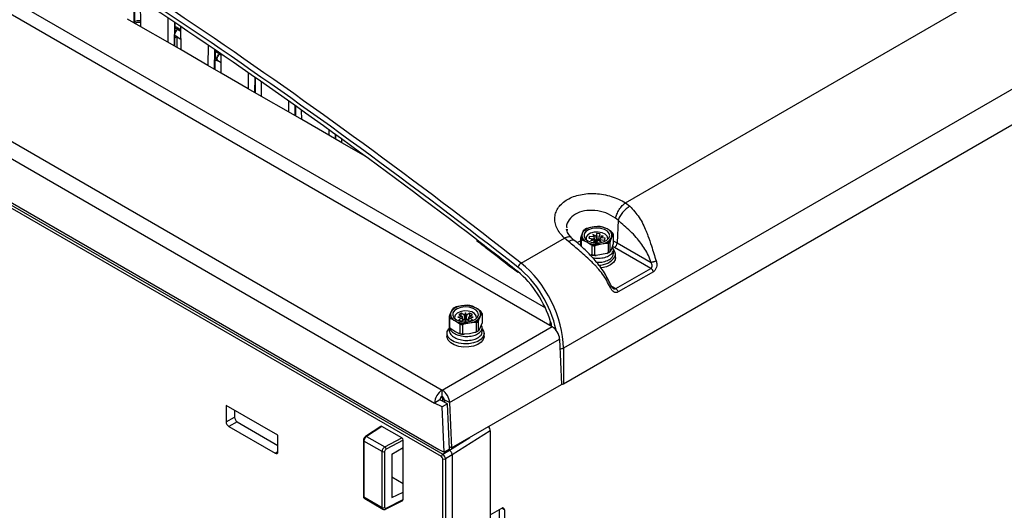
# Paper-space layout 'Sheet1' of a CAD drawing. Header units: millimetres. Extents: x 0 to 420, y 0 to 297.
# Tile 105 of 135: x 307 to 359, y 197 to 223. Entities that reach past the tile are written whole.
import ezdxf

# ---------------------------------------------------------------- set-up
doc = ezdxf.new("R2010")
doc.units = ezdxf.units.MM
doc.layers.add('SLD-0', color=179, linetype='Continuous')

psp = doc.layouts.new('Sheet1')

# ---------------------------------------------------------------- linework, layer by layer
at = {"layer": 'SLD-0', "color": 179, "linetype": 'Continuous', "lineweight": 25}
for p, q in [((400.919, 243.234), (335.743, 205.609)), ((335.743, 203.735), (401.08, 241.453)), ((329.312, 199.9), (266.385, 236.227)), ((266.455, 236.349), (329.382, 200.022)), ((339.01, 213.27), (364.366, 227.907)), ((304.959, 224.176), (335.15, 206.747)), ((313.146, 222.797), (313.167, 224.166)), ((313.466, 222.556), (313.455, 223.976)), ((313.466, 222.556), (312.766, 222.96)), ((314.897, 223.017), (314.887, 221.735)), ((315.268, 221.573), (315.286, 222.756)), ((314.887, 221.735), (313.466, 222.556)), ((315.286, 222.539), (315.282, 222.538)), ((315.337, 222.529), (315.286, 222.539)), ((315.513, 222.427), (315.337, 222.529)), ((315.403, 222.416), (315.463, 222.437)), ((315.458, 222.418), (315.403, 222.4)), ((315.503, 222.41), (315.458, 222.418)), ((315.463, 222.437), (315.513, 222.427)), ((315.579, 222.366), (315.503, 222.41)), ((315.513, 222.427), (315.547, 222.388)), ((315.547, 222.388), (315.549, 222.383)), ((315.587, 221.332), (315.578, 222.56)), ((315.587, 221.332), (314.887, 221.735)), ((315.376, 222.031), (315.274, 221.972)), ((315.276, 222.093), (315.279, 222.087)), ((315.276, 222.089), (315.376, 222.031)), ((315.376, 221.453), (315.376, 222.031)), ((315.376, 222.021), (315.583, 221.902)), ((317.009, 220.511), (315.587, 221.332)), ((317.017, 221.585), (317.009, 220.511)), ((317.389, 220.348), (317.404, 221.32)), ((317.447, 221.22), (317.402, 221.186)), ((317.506, 221.241), (317.447, 221.22)), ((317.624, 221.118), (317.447, 221.22)), ((317.52, 221.241), (317.506, 221.241)), ((317.564, 221.07), (317.624, 221.118)), ((317.624, 221.118), (317.672, 221.137)), ((317.678, 221.12), (317.624, 221.102)), ((317.696, 221.12), (317.678, 221.12)), ((317.708, 220.107), (317.701, 221.117)), ((299.44, 220.668), (329.352, 203.4)), ((317.396, 220.816), (317.514, 220.748)), ((317.468, 220.848), (317.48, 220.924)), ((317.48, 220.787), (317.468, 220.848)), ((317.48, 220.924), (317.514, 221.002)), ((317.514, 220.748), (317.48, 220.787)), ((317.493, 220.925), (317.482, 220.857)), ((317.482, 220.857), (317.493, 220.8)), ((317.524, 220.996), (317.493, 220.925)), ((317.493, 220.8), (317.524, 220.765)), ((317.514, 221.002), (317.564, 221.07)), ((317.564, 220.738), (317.514, 220.748)), ((317.57, 221.058), (317.524, 220.996)), ((317.524, 220.765), (317.704, 220.661)), ((317.57, 220.739), (317.564, 220.738)), ((317.624, 221.102), (317.57, 221.058)), ((317.708, 220.107), (317.009, 220.511)), ((319.13, 219.286), (317.708, 220.107)), ((319.136, 220.126), (319.13, 219.286)), ((299.044, 219.982), (328.956, 202.714)), ((319.51, 219.123), (319.521, 219.858)), ((319.83, 218.882), (319.824, 219.647)), ((319.83, 218.882), (319.13, 219.286)), ((321.251, 218.062), (319.83, 218.882)), ((321.256, 218.64), (321.251, 218.062)), ((321.951, 217.658), (321.251, 218.062)), ((321.632, 217.899), (321.639, 218.369)), ((321.951, 217.658), (321.947, 218.149)), ((299.326, 217.499), (329.174, 200.269)), ((323.373, 216.837), (321.951, 217.658)), ((323.375, 217.127), (323.373, 216.837)), ((324.072, 216.433), (323.373, 216.837)), ((323.753, 216.674), (323.756, 216.852)), ((324.072, 216.433), (324.071, 216.624)), ((325.331, 215.706), (324.072, 216.433)), ((339.01, 213.27), (339.247, 213.088)), ((338.631, 212.348), (338.495, 212.466)), ((338.631, 212.348), (338.579, 211.161)), ((335.935, 211.886), (335.946, 211.823)), ((336.79, 211.8), (336.729, 211.645)), ((337.073, 211.849), (336.928, 211.751)), ((337.264, 211.988), (336.985, 211.925)), ((337.266, 211.915), (337.073, 211.849)), ((337.544, 212.029), (337.264, 211.988)), ((337.485, 211.941), (337.266, 211.915)), ((337.707, 211.925), (337.485, 211.941)), ((337.908, 211.868), (337.707, 211.925)), ((338.047, 211.892), (337.828, 211.994)), ((338.066, 211.776), (337.908, 211.868)), ((338.265, 211.767), (338.047, 211.892)), ((338.163, 211.66), (338.066, 211.776)), ((333.515, 210.098), (335.799, 211.416)), ((336.018, 211.224), (335.799, 211.416)), ((336.35, 211.273), (336.196, 211.41)), ((336.651, 211.393), (336.651, 211.003)), ((336.729, 211.645), (336.667, 211.468)), ((336.699, 210.959), (336.699, 211.307)), ((336.757, 211.308), (336.975, 211.206)), ((336.846, 211.631), (336.836, 211.502)), ((336.836, 211.502), (336.899, 211.378)), ((336.928, 211.751), (336.846, 211.631)), ((336.899, 211.378), (337.029, 211.272)), ((336.948, 211.471), (336.942, 211.349)), ((336.942, 211.349), (336.95, 211.328)), ((337.029, 211.584), (336.948, 211.471)), ((337.176, 211.672), (337.029, 211.584)), ((337.029, 211.272), (337.21, 211.197)), ((337.119, 211.503), (337.082, 211.402)), ((337.082, 211.402), (337.325, 211.372)), ((337.362, 211.473), (337.119, 211.503)), ((337.127, 211.396), (337.119, 211.503)), ((337.325, 211.372), (337.175, 211.276)), ((337.175, 211.276), (337.387, 211.316)), ((337.368, 211.724), (337.176, 211.672)), ((337.459, 211.51), (337.293, 211.596)), ((337.293, 211.596), (337.362, 211.473)), ((337.325, 211.372), (337.344, 211.308)), ((337.387, 211.316), (337.335, 211.176)), ((337.399, 211.314), (337.362, 211.473)), ((337.579, 211.732), (337.368, 211.724)), ((337.411, 211.192), (337.387, 211.316)), ((337.511, 211.65), (337.459, 211.51)), ((337.459, 211.51), (337.465, 211.339)), ((337.538, 211.299), (337.485, 211.157)), ((337.687, 211.628), (337.511, 211.65)), ((337.538, 211.299), (337.511, 211.65)), ((337.512, 211.156), (337.563, 211.294)), ((337.607, 211.291), (337.538, 211.299)), ((337.563, 211.294), (337.729, 211.208)), ((337.781, 211.696), (337.579, 211.732)), ((337.606, 211.285), (337.605, 211.273)), ((337.611, 211.321), (337.635, 211.488)), ((337.635, 211.488), (337.687, 211.628)), ((337.847, 211.528), (337.635, 211.488)), ((337.639, 211.255), (337.66, 211.331)), ((337.66, 211.331), (337.903, 211.301)), ((337.729, 211.208), (337.66, 211.331)), ((337.698, 211.432), (337.667, 211.33)), ((337.698, 211.432), (337.847, 211.528)), ((337.941, 211.402), (337.698, 211.432)), ((337.947, 211.62), (337.781, 211.696)), ((337.857, 211.211), (338.028, 211.294)), ((337.903, 211.301), (337.941, 211.402)), ((338.053, 211.514), (337.947, 211.62)), ((338.028, 211.294), (338.144, 211.405)), ((338.087, 211.394), (338.053, 211.514)), ((338.073, 211.328), (338.087, 211.394)), ((338.144, 211.405), (338.19, 211.531)), ((338.19, 211.531), (338.163, 211.66)), ((338.232, 211.275), (338.293, 211.453)), ((338.293, 211.453), (338.355, 211.607)), ((338.371, 211.619), (338.371, 211.134)), ((336.975, 211.206), (337.194, 211.081)), ((337.21, 211.197), (337.425, 211.16)), ((337.251, 211.019), (337.251, 210.534)), ((337.335, 211.176), (337.491, 211.157)), ((337.404, 210.515), (337.404, 211.001)), ((337.425, 211.16), (337.648, 211.164)), ((337.478, 211.046), (337.758, 211.11)), ((337.648, 211.164), (337.857, 211.211)), ((337.758, 211.11), (338.037, 211.151)), ((338.111, 211.133), (338.111, 210.647)), ((338.216, 210.714), (338.216, 211.2)), ((338.293, 210.881), (338.232, 210.726)), ((338.355, 211.059), (338.293, 210.881)), ((338.381, 210.586), (338.381, 210.798)), ((340.355, 209.817), (338.438, 210.924)), ((338.579, 211.161), (340.37, 210.126)), ((337.758, 210.538), (337.478, 210.497)), ((338.037, 210.602), (337.758, 210.538)), ((338.469, 210.271), (338.379, 210.127)), ((338.491, 210.39), (338.469, 210.271)), ((338.491, 210.39), (338.491, 210.553)), ((337.77, 209.844), (337.716, 209.836)), ((338.016, 209.905), (337.77, 209.844)), ((338.224, 210.001), (338.016, 209.905)), ((338.379, 210.127), (338.224, 210.001)), ((338.503, 208.747), (340.355, 209.817)), ((333.318, 209.626), (333.343, 209.605)), ((340.486, 209.64), (338.634, 208.57)), ((329.891, 207.661), (329.815, 207.508)), ((330.148, 207.688), (330.003, 207.59)), ((330.381, 207.835), (330.096, 207.78)), ((330.34, 207.755), (330.148, 207.688)), ((330.559, 207.781), (330.34, 207.755)), ((330.665, 207.867), (330.381, 207.835)), ((330.782, 207.765), (330.559, 207.781)), ((330.983, 207.708), (330.782, 207.765)), ((331.153, 207.715), (330.945, 207.824)), ((331.141, 207.617), (330.983, 207.708)), ((331.361, 207.584), (331.153, 207.715)), ((329.719, 207.258), (329.719, 206.773)), ((329.815, 207.508), (329.739, 207.333)), ((329.759, 206.685), (329.759, 207.171)), ((329.814, 207.171), (330.022, 207.062)), ((329.922, 207.469), (329.913, 207.34)), ((329.913, 207.34), (329.977, 207.216)), ((330.003, 207.59), (329.922, 207.469)), ((329.977, 207.216), (330.107, 207.111)), ((330.041, 207.348), (330.012, 207.227)), ((330.012, 207.227), (330.026, 207.167)), ((330.144, 207.454), (330.041, 207.348)), ((330.107, 207.111), (330.289, 207.036)), ((330.307, 207.532), (330.144, 207.454)), ((330.403, 207.275), (330.188, 207.242)), ((330.188, 207.242), (330.403, 207.209)), ((330.354, 207.45), (330.227, 207.377)), ((330.227, 207.377), (330.403, 207.275)), ((330.403, 207.209), (330.227, 207.107)), ((330.227, 207.107), (330.354, 207.034)), ((330.508, 207.571), (330.307, 207.532)), ((330.53, 207.349), (330.354, 207.45)), ((330.354, 207.303), (330.354, 207.45)), ((330.354, 207.034), (330.53, 207.135)), ((330.403, 207.275), (330.443, 207.119)), ((330.44, 207.083), (330.403, 207.209)), ((330.719, 207.566), (330.508, 207.571)), ((330.588, 207.473), (330.53, 207.349)), ((330.548, 207.18), (330.53, 207.349)), ((330.53, 207.135), (330.588, 207.011)), ((330.645, 207.349), (330.588, 207.473)), ((330.588, 207.011), (330.588, 207.473)), ((330.588, 207.011), (330.645, 207.135)), ((330.645, 207.349), (330.627, 207.18)), ((330.821, 207.45), (330.645, 207.349)), ((330.645, 207.135), (330.821, 207.034)), ((330.913, 207.516), (330.719, 207.566)), ((330.732, 207.119), (330.773, 207.275)), ((330.773, 207.209), (330.735, 207.083)), ((330.773, 207.275), (330.948, 207.377)), ((330.988, 207.242), (330.773, 207.275)), ((330.773, 207.209), (330.988, 207.242)), ((330.948, 207.107), (330.773, 207.209)), ((330.948, 207.377), (330.821, 207.45)), ((330.821, 207.303), (330.821, 207.45)), ((330.821, 207.034), (330.948, 207.107)), ((331.063, 207.43), (330.913, 207.516)), ((330.936, 207.052), (331.106, 207.135)), ((331.148, 207.318), (331.063, 207.43)), ((331.106, 207.135), (331.221, 207.246)), ((331.239, 207.501), (331.141, 207.617)), ((331.158, 207.196), (331.148, 207.318)), ((331.149, 207.167), (331.158, 207.196)), ((331.221, 207.246), (331.267, 207.373)), ((331.267, 207.373), (331.239, 207.501)), ((331.284, 207.094), (331.36, 207.269)), ((331.36, 207.269), (331.436, 207.422)), ((331.456, 207.433), (331.456, 206.948)), ((329.352, 203.4), (335.15, 206.747)), ((329.622, 206.489), (329.703, 206.636)), ((329.703, 206.636), (329.717, 206.652)), ((329.718, 206.789), (329.718, 206.577)), ((330.022, 206.491), (329.814, 206.622)), ((330.022, 207.062), (330.23, 206.931)), ((330.285, 206.868), (330.285, 206.382)), ((330.289, 207.036), (330.503, 206.999)), ((330.436, 206.359), (330.436, 206.844)), ((330.503, 206.999), (330.727, 207.005)), ((330.511, 206.887), (330.795, 206.943)), ((330.727, 207.005), (330.936, 207.052)), ((330.795, 206.943), (331.079, 206.975)), ((331.153, 206.955), (331.153, 206.47)), ((331.264, 206.534), (331.264, 207.019)), ((331.36, 206.698), (331.284, 206.545)), ((331.436, 206.873), (331.36, 206.698)), ((331.458, 206.462), (331.458, 206.674)), ((331.467, 206.642), (331.54, 206.527)), ((335.045, 207.002), (335.046, 207)), ((335.046, 207), (335.05, 206.996)), ((335.05, 206.996), (335.059, 206.994)), ((335.059, 206.994), (335.07, 206.994)), ((329.608, 206.393), (329.608, 206.229)), ((329.613, 206.171), (329.608, 206.229)), ((329.613, 206.335), (329.622, 206.489)), ((329.676, 206.185), (329.613, 206.335)), ((329.676, 206.022), (329.613, 206.171)), ((329.807, 206.051), (329.676, 206.185)), ((329.747, 202.738), (335.545, 206.085)), ((330.23, 206.382), (330.022, 206.491)), ((330.795, 206.371), (330.511, 206.339)), ((331.079, 206.427), (330.795, 206.371)), ((331.407, 206.082), (331.232, 205.966)), ((331.522, 206.222), (331.407, 206.082)), ((331.567, 206.373), (331.522, 206.222)), ((331.567, 206.21), (331.522, 206.058)), ((331.54, 206.527), (331.567, 206.373)), ((331.568, 206.229), (331.567, 206.21)), ((331.568, 206.229), (331.568, 206.393)), ((335.545, 206.085), (335.651, 203.699)), ((329.807, 205.888), (329.676, 206.022)), ((329.995, 205.942), (329.807, 206.051)), ((329.995, 205.779), (329.807, 205.888)), ((330.228, 205.866), (329.995, 205.942)), ((330.228, 205.703), (329.995, 205.779)), ((330.487, 205.83), (330.228, 205.866)), ((330.487, 205.667), (330.228, 205.703)), ((330.754, 205.835), (330.487, 205.83)), ((330.754, 205.672), (330.487, 205.667)), ((331.008, 205.882), (330.754, 205.835)), ((331.008, 205.718), (330.754, 205.672)), ((331.232, 205.966), (331.008, 205.882)), ((331.232, 205.803), (331.008, 205.718)), ((331.407, 205.919), (331.232, 205.803)), ((331.522, 206.058), (331.407, 205.919)), ((335.743, 205.609), (335.743, 203.735)), ((329.853, 200.351), (335.651, 203.699)), ((329.352, 203.073), (329.352, 203.4)), ((320.697, 201.016), (317.963, 202.594)), ((317.963, 202.594), (317.963, 201.731)), ((329.239, 202.877), (328.956, 202.714)), ((329.351, 202.509), (328.956, 202.714)), ((329.634, 202.673), (329.239, 202.877)), ((329.634, 202.673), (329.351, 202.509)), ((329.457, 200.123), (329.351, 202.509)), ((329.386, 202.801), (329.386, 202.882)), ((329.747, 202.738), (329.465, 202.884)), ((329.465, 202.884), (329.47, 202.757)), ((329.74, 200.286), (329.634, 202.673)), ((329.747, 202.738), (329.853, 200.351)), ((317.963, 201.731), (318.41, 201.967)), ((318.41, 202.336), (318.41, 201.967)), ((318.551, 201.722), (318.105, 201.486)), ((318.105, 201.486), (320.556, 200.071)), ((318.551, 201.722), (320.697, 200.483)), ((326.122, 201.484), (325.315, 200.958)), ((326.174, 201.48), (325.369, 200.955)), ((327.223, 200.874), (326.174, 201.48)), ((320.697, 200.153), (320.697, 201.016)), ((325.369, 200.955), (326.329, 200.401)), ((326.329, 200.401), (327.223, 200.874)), ((331.891, 201.251), (329.88, 199.984)), ((331.891, 201.251), (331.891, 161.283)), ((325.203, 200.75), (325.203, 197.807)), ((326.185, 200.159), (325.232, 200.709)), ((325.232, 200.709), (325.232, 197.766)), ((327.294, 200.752), (326.396, 200.277)), ((326.699, 200.024), (327.294, 200.368)), ((327.294, 200.368), (327.294, 200.752)), ((327.294, 198.013), (327.294, 200.368)), ((329.853, 200.351), (329.734, 200.413)), ((326.185, 197.216), (326.185, 200.159)), ((326.323, 200.157), (326.323, 197.214)), ((326.699, 200.024), (326.699, 197.738)), ((327.232, 200.332), (327.294, 200.261)), ((329.174, 200.269), (329.457, 200.123)), ((329.382, 200.022), (329.739, 200.228)), ((329.74, 200.286), (329.457, 200.123)), ((329.88, 199.983), (329.523, 199.777)), ((329.739, 200.228), (329.689, 200.257)), ((329.88, 199.984), (329.88, 199.983)), ((329.88, 199.983), (329.88, 159.973)), ((329.382, 159.796), (329.382, 199.778)), ((329.523, 199.777), (329.523, 159.792)), ((326.699, 198.821), (327.294, 198.477)), ((325.232, 197.766), (326.185, 197.216)), ((326.699, 197.738), (327.294, 198.013)), ((327.294, 197.629), (327.294, 198.013)), ((325.273, 197.676), (326.227, 197.124)), ((326.375, 197.125), (327.272, 197.582)), ((326.396, 197.171), (327.294, 197.629)), ((331.891, 196.816), (332.497, 197.166)), ((332.355, 197.084), (332.355, 194.308)), ((332.638, 197.084), (332.638, 194.145))]:
    psp.add_line(p, q, dxfattribs=at)
at = {"layer": 'SLD-0', "color": 8, "linetype": 'Continuous', "lineweight": 25}
for p, q in [((305.447, 224.669), (334.793, 207.729)), ((313.117, 222.757), (313.139, 224.184)), ((315.238, 221.533), (315.257, 222.775)), ((315.403, 222.416), (315.282, 222.486)), ((315.58, 222.298), (315.403, 222.4)), ((317.36, 220.308), (317.375, 221.34)), ((317.701, 221.057), (317.624, 221.102)), ((319.481, 219.084), (319.493, 219.878)), ((321.602, 217.859), (321.61, 218.389)), ((323.724, 216.634), (323.727, 216.873)), ((336.462, 211.171), (336.651, 211.261)), ((337.398, 211.259), (337.399, 211.314)), ((337.484, 211.157), (337.465, 211.339)), ((338.371, 211.261), (338.579, 211.161)), ((337.414, 211.166), (337.411, 211.192)), ((338.438, 210.924), (338.335, 210.977)), ((338.281, 208.875), (338.503, 208.747)), ((330.543, 207.107), (330.548, 207.18)), ((330.632, 207.107), (330.627, 207.18)), ((329.458, 202.924), (329.386, 202.882)), ((329.739, 200.228), (330.812, 200.905)), ((320.556, 200.071), (320.697, 200.163)), ((332.638, 197.084), (332.497, 197.166))]:
    psp.add_line(p, q, dxfattribs=at)
for centre, radius, start, end in [((313.097, 222.803), 0.0499, 293.9896, 353.6321), ((315.218, 221.578), 0.0499, 293.9906, 353.631), ((317.339, 220.354), 0.0499, 293.9882, 353.6349), ((319.461, 219.129), 0.0499, 293.9906, 353.6324), ((321.582, 217.904), 0.0499, 293.9928, 353.6303), ((323.703, 216.68), 0.0499, 293.9928, 353.6303), ((333.348, 209.654), 0.0413, 160.4653, 223.7295), ((335.604, 205.909), 0.33, 263.6548, 294.8516), ((325.34, 200.913), 0.0516, 55.7869, 118.9451), ((325.251, 200.753), 0.0482, 184.2344, 247.0633), ((325.251, 197.811), 0.0482, 184.2594, 247.061), ((326.35, 197.165), 0.0471, 302.3597, 7.7852)]:
    psp.add_arc(centre, radius, start, end, dxfattribs=at)
at = {"layer": 'SLD-0', "color": 179, "linetype": 'Continuous', "lineweight": 25}
for centre, radius, start, end in [((313.046, 222.799), 0.1, 329.6836, 359.1346), ((315.586, 222.132), 0.338, 122.7653, 155.6999), ((315.573, 222.138), 0.312, 122.8854, 161.1142), ((315.73, 222.535), 0.165, 169.2336, 202.9753), ((315.168, 221.574), 0.1, 329.6836, 359.1345), ((317.289, 220.35), 0.1, 329.6836, 359.1347), ((319.41, 219.125), 0.1, 329.6836, 359.1347), ((321.532, 217.9), 0.1, 329.6836, 359.1346), ((323.653, 216.676), 0.1, 329.6836, 359.1346), ((337.32, 211.312), 0.678, 94.6636, 150.58), ((337.281, 211.247), 0.74, 113.6402, 131.6033), ((337.51, 210.755), 1.258, 64.7141, 101.2377), ((337.515, 210.625), 1.405, 77.1268, 88.8251), ((337.932, 211.538), 0.372, 346.6595, 71.9453), ((337.006, 211.535), 0.382, 201.8876, 216.7181), ((337.026, 211.564), 0.372, 195.0554, 223.5496), ((337.091, 211.56), 0.372, 166.6597, 251.9454), ((337.702, 211.786), 0.678, 274.6629, 330.5807), ((337.741, 211.829), 0.74, 293.6417, 311.6017), ((337.996, 211.511), 0.372, 15.0538, 43.552), ((338.016, 211.477), 0.382, 21.8877, 36.7194), ((337.513, 212.343), 1.258, 244.714, 281.2379), ((337.507, 212.45), 1.405, 257.1258, 268.8257), ((337.506, 212.456), 1.459, 259.9411, 266.0106), ((337.751, 211.811), 0.768, 297.9636, 307.2787), ((338.07, 210.544), 0.414, 344.736, 55.1771), ((338.27, 211.185), 0.31, 302.7338, 355.5334), ((337.507, 211.901), 1.405, 257.1258, 268.8257), ((337.506, 211.97), 1.459, 259.9411, 266.0106), ((337.641, 210.98), 0.992, 267.4599, 326.65), ((337.741, 211.28), 0.74, 293.6417, 311.6017), ((337.751, 211.325), 0.768, 297.9636, 307.2787), ((333.704, 209.785), 0.365, 121.1422, 165.4474), ((330.424, 207.106), 0.73, 93.4334, 146.5612), ((330.39, 207.034), 0.801, 111.4782, 128.5164), ((330.589, 206.625), 1.228, 62.6426, 99.7712), ((330.597, 206.498), 1.371, 75.2614, 87.1527), ((331.029, 207.386), 0.352, 340.5394, 69.258), ((330.059, 207.363), 0.356, 197.1244, 212.6734), ((330.08, 207.393), 0.347, 189.9636, 219.8329), ((330.146, 207.391), 0.352, 160.5389, 249.2579), ((330.751, 207.672), 0.73, 273.4336, 326.561), ((331.095, 207.362), 0.346, 9.9609, 39.8365), ((331.116, 207.329), 0.356, 17.1143, 32.6819), ((330.059, 206.878), 0.356, 197.1244, 212.6734), ((330.586, 208.153), 1.228, 242.643, 279.7709), ((330.579, 208.257), 1.371, 255.2618, 267.1519), ((330.578, 208.262), 1.425, 258.1255, 264.2887), ((330.786, 207.72), 0.801, 291.4782, 308.5164), ((330.795, 207.704), 0.831, 295.579, 304.4156), ((334.681, 206.018), 0.867, 4.4663, 57.2664), ((330.579, 207.708), 1.371, 255.2618, 267.1519), ((330.578, 207.777), 1.425, 258.1255, 264.2887), ((330.795, 207.219), 0.831, 295.579, 304.4156), ((330.822, 207.118), 0.736, 297.4647, 308.9031), ((329.815, 202.675), 0.861, 122.6049, 177.3949), ((329.484, 202.866), 0.246, 122.6068, 177.3932), ((328.883, 202.671), 0.867, 4.4663, 57.2664), ((329.218, 202.865), 0.248, 4.4668, 57.2654), ((326.234, 200.269), 0.163, 2.7629, 54.3057), ((326.256, 200.296), 0.155, 242.7371, 295.5309), ((329.465, 199.893), 0.154, 122.9182, 177.3713), ((329.453, 199.914), 0.154, 242.6323, 297.0791), ((326.256, 197.354), 0.155, 242.7371, 295.5308), ((332.552, 197.098), 0.0873, 350.7844, 129.2049)]:
    psp.add_arc(centre, radius, start, end, dxfattribs=at)
for centre, major_axis, ratio, start_param, end_param in [((288.448, -13.196), (-134.615, 261.336), 0.606756, 5.361715, 5.524865), ((288.59, -13.123), (-134.716, 261.509), 0.606737, 5.361693, 5.524843), ((288.443, -13.313), (-134.553, 261.215), 0.606756, 5.372373, 5.520825), ((337.373, 210.888), (0.065, 0.571), 0.115879, 5.168417, 5.637572), ((332.911, 207.064), (-1.842, 3.554), 0.605333, 4.006911, 5.360119), ((332.77, 206.986), (-1.619, 3.142), 0.606756, 4.411931, 5.348795), ((330.418, 206.631), (-0.025, 0.583), 0.141601, 5.608851, 5.69763), ((330.533, 206.761), (0.097, 0.543), 0.054478, 5.314649, 5.604213), ((330.757, 206.631), (0.025, 0.583), 0.141601, 0.585557, 0.674334), ((335.602, 203.817), (0.2, 0), 0.578871, 4.958814, 5.49642), ((329.244, 202.964), (-0.1, 0.173), 0.577426, 3.92711, 4.89986), ((318.552, 201.886), (-0.1, 0.173), 0.577644, 0.784377, 2.354702), ((318.105, 201.649), (-0.1, 0.173), 0.577644, 0.784369, 2.354713), ((326.174, 201.398), (-0.0501, 0.0866), 0.577117, 5.49675, 6.313744), ((331.749, 201.333), (-0.1, 0.173), 0.577644, 3.925966, 5.224515), ((325.37, 200.793), (0.096, 0.175), 0.562064, 0.781613, 2.343688), ((327.223, 200.793), (-0.0501, 0.0866), 0.577644, 3.925971, 5.496305), ((326.33, 200.238), (0.104, 0.171), 0.592302, 0.807847, 2.369924), ((320.556, 200.234), (-0.1, 0.173), 0.577117, 2.355172, 3.925511), ((326.397, 200.195), (0.0541, 0.0842), 0.606761, 0.823113, 2.385183), ((329.312, 199.818), (-0.05, 0.0866), 0.577426, 3.92711, 5.49783), ((329.382, 199.859), (-0.1, 0.173), 0.572344, 3.92711, 5.497836), ((322.061, 195.224), (7.679, 5.004), 0.015909, 0.007113, 0.008076), ((327.223, 197.67), (-0.0501, 0.0866), 0.577117, 3.111055, 3.925511), ((326.397, 197.253), (0.0541, 0.0842), 0.606761, 2.385193, 3.947257)]:
    psp.add_ellipse(centre, major_axis=major_axis, ratio=ratio, start_param=start_param, end_param=end_param, dxfattribs=at)
at = {"layer": 'SLD-0', "color": 8, "linetype": 'Continuous', "lineweight": 25}
for centre, major_axis, ratio, start_param, end_param in [((288.443, -13.313), (-134.553, 261.215), 0.606756, 5.36179, 5.372373), ((332.77, 206.991), (-1.741, 3.381), 0.606756, 4.287513, 5.361715), ((332.77, 206.986), (-1.619, 3.142), 0.606756, 5.348795, 5.36179), ((325.37, 197.85), (0.096, 0.175), 0.562064, 2.343692, 3.129172), ((326.33, 197.296), (0.104, 0.171), 0.592302, 2.369928, 3.153479)]:
    psp.add_ellipse(centre, major_axis=major_axis, ratio=ratio, start_param=start_param, end_param=end_param, dxfattribs=at)
at = {"layer": 'SLD-0', "color": 179, "linetype": 'Continuous', "lineweight": 25}
for points, knots in [([(313.123, 222.735), (313.148, 222.746), (313.228, 222.78), (313.356, 222.796), (313.443, 222.784), (313.464, 222.781)], [0, 0, 0, 0, 0.258372, 0.819905, 1, 1, 1, 1]), ([(313.147, 222.837), (313.159, 222.842), (313.231, 222.871), (313.35, 222.884), (313.442, 222.871), (313.463, 222.868)], [0, 0, 0, 0, 0.135306, 0.804218, 1, 1, 1, 1]), ([(335.799, 211.416), (335.716, 211.501), (335.552, 211.67), (335.39, 211.948), (335.298, 212.232), (335.283, 212.514), (335.344, 212.786), (335.478, 213.038), (335.683, 213.264), (335.95, 213.455), (336.272, 213.604), (336.636, 213.708), (337.032, 213.762), (337.447, 213.764), (337.865, 213.715), (338.275, 213.615), (338.667, 213.469), (338.895, 213.336), (339.01, 213.27)], [0, 0, 0, 0, 0.063608, 0.126727, 0.18935, 0.251899, 0.313893, 0.376101, 0.437818, 0.499851, 0.561624, 0.623595, 0.685713, 0.74778, 0.810384, 0.872916, 0.936255, 1, 1, 1, 1]), ([(338.495, 212.466), (338.514, 212.535), (338.554, 212.677), (338.682, 212.914), (338.844, 213.129), (338.956, 213.224), (339.01, 213.27)], [0, 0, 0, 0, 0.2410007, 0.5000006, 0.7590001, 1, 1, 1, 1]), ([(339.247, 213.088), (339.184, 213.047), (339.054, 212.963), (338.862, 212.765), (338.706, 212.546), (338.656, 212.412), (338.631, 212.348)], [0, 0, 0, 0, 0.240753, 0.499999, 0.759247, 1, 1, 1, 1]), ([(339.247, 213.088), (339.42, 212.901), (339.769, 212.526), (340.035, 211.955), (340.237, 211.443), (340.413, 210.914), (340.553, 210.469), (340.636, 210.205)], [0, 0, 0, 0, 0.249011, 0.500867, 0.582293, 0.752521, 1, 1, 1, 1]), ([(340.37, 210.126), (340.325, 210.248), (340.235, 210.492), (340.046, 210.833), (339.83, 211.151), (339.572, 211.467), (339.278, 211.773), (338.954, 212.066), (338.74, 212.253), (338.631, 212.348)], [0, 0, 0, 0, 0.131198, 0.2621929, 0.3871772, 0.520151, 0.6833782, 0.8399207, 1, 1, 1, 1]), ([(336.196, 211.41), (336.117, 211.492), (335.964, 211.651), (335.93, 211.809), (335.914, 211.886)], [0, 0, 0, 0, 0.515599, 1, 1, 1, 1]), ([(336.806, 211.812), (336.806, 211.814), (336.806, 211.817), (336.805, 211.82), (336.803, 211.822), (336.798, 211.817), (336.793, 211.806), (336.79, 211.8)], [0, 0, 0, 0, 0.065371, 0.147119, 0.277231, 0.536179, 1, 1, 1, 1]), ([(336.985, 211.925), (336.971, 211.92), (336.953, 211.915), (336.93, 211.903), (336.919, 211.895), (336.913, 211.886), (336.911, 211.882), (336.911, 211.879), (336.911, 211.879)], [0, 0, 0, 0, 0.470337, 0.631516, 0.834291, 0.912029, 0.990551, 1, 1, 1, 1]), ([(331.168, 211.288), (331.32, 211.173), (332.038, 210.627), (332.754, 210.067), (333.318, 209.626)], [0, 0, 0, 0, 0.211213, 1, 1, 1, 1]), ([(338.278, 208.88), (338.163, 209.119), (337.932, 209.594), (337.436, 210.233), (336.9, 210.795), (336.533, 211.114), (336.35, 211.273)], [0, 0, 0, 0, 0.254454, 0.506588, 0.754796, 1, 1, 1, 1]), ([(336.667, 211.468), (336.666, 211.463), (336.662, 211.45), (336.656, 211.43), (336.653, 211.411), (336.652, 211.402), (336.651, 211.396), (336.651, 211.394), (336.651, 211.393)], [0, 0, 0, 0, 0.2469512, 0.6536577, 0.8161782, 0.8985774, 0.9682515, 1, 1, 1, 1]), ([(336.699, 211.307), (336.7, 211.307), (336.7, 211.31), (336.701, 211.314), (336.706, 211.318), (336.719, 211.32), (336.737, 211.316), (336.751, 211.311), (336.757, 211.308)], [0, 0, 0, 0, 0.035407, 0.098228, 0.195707, 0.367404, 0.740515, 1, 1, 1, 1]), ([(338.216, 211.2), (338.216, 211.201), (338.216, 211.205), (338.217, 211.213), (338.219, 211.226), (338.224, 211.249), (338.229, 211.265), (338.232, 211.275)], [0, 0, 0, 0, 0.057897, 0.136265, 0.258175, 0.495068, 1, 1, 1, 1]), ([(338.355, 211.607), (338.355, 211.608), (338.358, 211.615), (338.362, 211.624), (338.367, 211.628), (338.369, 211.629), (338.371, 211.626), (338.371, 211.622), (338.371, 211.62), (338.371, 211.619)], [0, 0, 0, 0, 0.052079, 0.48876, 0.65129, 0.8148, 0.895925, 0.977785, 1, 1, 1, 1]), ([(338.218, 208.81), (338.095, 209.05), (337.909, 209.412), (337.609, 209.767), (337.42, 209.973), (337.125, 210.276), (336.629, 210.713), (336.221, 211.054), (336.018, 211.224)], [0, 0, 0, 0, 0.247458, 0.372947, 0.417754, 0.499175, 0.75101, 1, 1, 1, 1]), ([(337.194, 211.081), (337.204, 211.074), (337.219, 211.064), (337.236, 211.047), (337.245, 211.037), (337.25, 211.027), (337.251, 211.022), (337.251, 211.02), (337.251, 211.019)], [0, 0, 0, 0, 0.470336, 0.631507, 0.834301, 0.912026, 0.990552, 1, 1, 1, 1]), ([(337.277, 210.382), (337.387, 210.367), (337.609, 210.337), (337.935, 210.385), (338.199, 210.496), (338.358, 210.653), (338.405, 210.818), (338.343, 210.913), (338.318, 210.951)], [0, 0, 0, 0, 0.175149, 0.352434, 0.527478, 0.704924, 0.879813, 1, 1, 1, 1]), ([(337.404, 211.001), (337.404, 211.002), (337.405, 211.005), (337.408, 211.011), (337.416, 211.019), (337.438, 211.034), (337.461, 211.041), (337.478, 211.046), (337.478, 211.046)], [0, 0, 0, 0, 0.053178, 0.117717, 0.227189, 0.43029, 0.997324, 1, 1, 1, 1]), ([(338.037, 211.151), (338.051, 211.152), (338.07, 211.153), (338.092, 211.149), (338.103, 211.145), (338.11, 211.139), (338.111, 211.135), (338.111, 211.133), (338.111, 211.133)], [0, 0, 0, 0, 0.470333, 0.631512, 0.834309, 0.91203, 0.990552, 1, 1, 1, 1]), ([(338.371, 211.134), (338.371, 211.132), (338.371, 211.128), (338.37, 211.119), (338.368, 211.105), (338.362, 211.083), (338.358, 211.068), (338.355, 211.059)], [0, 0, 0, 0, 0.0654251, 0.1471806, 0.2772821, 0.5361704, 1, 1, 1, 1]), ([(337.251, 210.534), (337.251, 210.532), (337.251, 210.529), (337.247, 210.524), (337.239, 210.521), (337.22, 210.522), (337.204, 210.528), (337.194, 210.532)], [0, 0, 0, 0, 0.06637, 0.148548, 0.27966, 0.541409, 1, 1, 1, 1]), ([(337.478, 210.497), (337.473, 210.497), (337.462, 210.496), (337.442, 210.495), (337.424, 210.498), (337.412, 210.503), (337.407, 210.507), (337.405, 210.512), (337.404, 210.514), (337.404, 210.515)], [0, 0, 0, 0, 0.1529126, 0.3986721, 0.6879753, 0.7938727, 0.9005619, 0.9676939, 1, 1, 1, 1]), ([(337.481, 210.151), (337.523, 210.146), (337.676, 210.129), (337.936, 210.175), (338.196, 210.283), (338.358, 210.431), (338.367, 210.538), (338.371, 210.586)], [0, 0, 0, 0, 0.090732, 0.331928, 0.570073, 0.811487, 1, 1, 1, 1]), ([(338.111, 210.647), (338.111, 210.645), (338.11, 210.642), (338.106, 210.635), (338.095, 210.625), (338.072, 210.612), (338.051, 210.606), (338.037, 210.602)], [0, 0, 0, 0, 0.066371, 0.148543, 0.279663, 0.541434, 1, 1, 1, 1]), ([(338.232, 210.726), (338.23, 210.723), (338.226, 210.714), (338.221, 210.705), (338.218, 210.705), (338.216, 210.708), (338.216, 210.711), (338.216, 210.714), (338.216, 210.714)], [0, 0, 0, 0, 0.246939, 0.6536, 0.816098, 0.89852, 0.968191, 1, 1, 1, 1]), ([(340.355, 209.817), (340.364, 209.823), (340.382, 209.836), (340.402, 209.865), (340.416, 209.901), (340.423, 209.957), (340.414, 210.037), (340.385, 210.095), (340.37, 210.126)], [0, 0, 0, 0, 0.107812, 0.218708, 0.335155, 0.459281, 0.713702, 1, 1, 1, 1]), ([(340.486, 209.64), (340.48, 209.657), (340.468, 209.694), (340.435, 209.745), (340.397, 209.789), (340.369, 209.808), (340.355, 209.817)], [0, 0, 0, 0, 0.24442, 0.500001, 0.755566, 1, 1, 1, 1]), ([(340.636, 210.205), (340.616, 210.196), (340.586, 210.182), (340.538, 210.165), (340.5, 210.152), (340.462, 210.142), (340.415, 210.131), (340.388, 210.128), (340.37, 210.126)], [0, 0, 0, 0, 0.2397996, 0.3685862, 0.5000001, 0.6314234, 0.7602002, 1, 1, 1, 1]), ([(340.636, 210.205), (340.649, 210.15), (340.676, 210.042), (340.66, 209.901), (340.625, 209.801), (340.588, 209.734), (340.542, 209.677), (340.505, 209.652), (340.486, 209.64)], [0, 0, 0, 0, 0.262348, 0.509959, 0.633755, 0.75467, 0.877887, 1, 1, 1, 1]), ([(338.634, 208.57), (338.614, 208.561), (338.575, 208.542), (338.514, 208.536), (338.454, 208.547), (338.377, 208.583), (338.289, 208.665), (338.242, 208.76), (338.218, 208.81)], [0, 0, 0, 0, 0.121849, 0.244809, 0.366035, 0.490186, 0.738752, 1, 1, 1, 1]), ([(338.367, 208.758), (338.351, 208.771), (338.316, 208.799), (338.292, 208.851), (338.278, 208.88)], [0, 0, 0, 0, 0.453756, 1, 1, 1, 1]), ([(338.634, 208.57), (338.627, 208.588), (338.615, 208.624), (338.583, 208.675), (338.544, 208.719), (338.516, 208.738), (338.503, 208.747)], [0, 0, 0, 0, 0.24442, 0.500001, 0.755566, 1, 1, 1, 1]), ([(329.739, 207.333), (329.735, 207.323), (329.73, 207.31), (329.724, 207.289), (329.721, 207.277), (329.719, 207.266), (329.719, 207.261), (329.719, 207.259), (329.719, 207.258)], [0, 0, 0, 0, 0.470279, 0.631496, 0.834254, 0.912023, 0.990487, 1, 1, 1, 1]), ([(329.759, 207.171), (329.759, 207.172), (329.76, 207.176), (329.763, 207.18), (329.771, 207.183), (329.788, 207.182), (329.804, 207.175), (329.814, 207.171)], [0, 0, 0, 0, 0.065429, 0.147177, 0.277242, 0.536207, 1, 1, 1, 1]), ([(331.416, 207.521), (331.416, 207.522), (331.415, 207.526), (331.413, 207.533), (331.406, 207.545), (331.388, 207.564), (331.372, 207.576), (331.361, 207.584)], [0, 0, 0, 0, 0.057962, 0.136264, 0.258215, 0.495092, 1, 1, 1, 1]), ([(331.436, 207.422), (331.44, 207.428), (331.445, 207.437), (331.451, 207.443), (331.454, 207.443), (331.456, 207.439), (331.456, 207.436), (331.456, 207.434), (331.456, 207.433)], [0, 0, 0, 0, 0.47031, 0.631508, 0.834238, 0.91203, 0.990488, 1, 1, 1, 1]), ([(329.72, 206.789), (329.73, 206.723), (329.752, 206.587), (329.939, 206.409), (330.214, 206.28), (330.545, 206.219), (330.883, 206.234), (331.176, 206.318), (331.387, 206.462), (331.468, 206.634), (331.469, 206.764), (331.414, 206.817), (331.413, 206.819)], [0, 0, 0, 0, 0.106684, 0.218236, 0.329139, 0.440833, 0.551594, 0.663418, 0.774052, 0.88599, 0.996512, 1, 1, 1, 1]), ([(329.814, 206.622), (329.813, 206.623), (329.802, 206.63), (329.788, 206.641), (329.773, 206.658), (329.765, 206.668), (329.761, 206.677), (329.759, 206.682), (329.759, 206.685), (329.759, 206.685)], [0, 0, 0, 0, 0.05205, 0.488736, 0.651283, 0.814787, 0.89586, 0.977783, 1, 1, 1, 1]), ([(330.23, 206.931), (330.235, 206.927), (330.249, 206.917), (330.267, 206.901), (330.279, 206.885), (330.283, 206.876), (330.284, 206.871), (330.284, 206.868), (330.285, 206.868)], [0, 0, 0, 0, 0.246952, 0.653604, 0.816122, 0.898512, 0.96819, 1, 1, 1, 1]), ([(330.436, 206.844), (330.436, 206.845), (330.436, 206.848), (330.438, 206.853), (330.445, 206.86), (330.461, 206.871), (330.484, 206.881), (330.503, 206.885), (330.511, 206.887)], [0, 0, 0, 0, 0.0354702, 0.0982968, 0.1957053, 0.3674305, 0.740512, 1, 1, 1, 1]), ([(331.079, 206.975), (331.093, 206.976), (331.111, 206.977), (331.134, 206.973), (331.146, 206.968), (331.152, 206.962), (331.153, 206.958), (331.153, 206.955), (331.153, 206.955)], [0, 0, 0, 0, 0.4702805, 0.6314988, 0.8342573, 0.9120264, 0.9904866, 1, 1, 1, 1]), ([(331.264, 207.019), (331.264, 207.021), (331.264, 207.024), (331.265, 207.031), (331.267, 207.042), (331.274, 207.066), (331.279, 207.083), (331.284, 207.094), (331.284, 207.094)], [0, 0, 0, 0, 0.053241, 0.117711, 0.227237, 0.430307, 0.997355, 1, 1, 1, 1]), ([(331.456, 206.948), (331.456, 206.946), (331.456, 206.942), (331.455, 206.933), (331.452, 206.919), (331.446, 206.897), (331.44, 206.882), (331.436, 206.873)], [0, 0, 0, 0, 0.066313, 0.148489, 0.279625, 0.541423, 1, 1, 1, 1]), ([(335.044, 207.002), (335.046, 206.997), (335.062, 206.949), (335.073, 206.876), (335.072, 206.815), (335.071, 206.792)], [0, 0, 0, 0, 0.065564, 0.652702, 1, 1, 1, 1]), ([(329.72, 206.577), (329.73, 206.511), (329.752, 206.375), (329.939, 206.197), (330.214, 206.068), (330.545, 206.007), (330.882, 206.021), (331.178, 206.106), (331.378, 206.249), (331.469, 206.378), (331.451, 206.449), (331.448, 206.461)], [0, 0, 0, 0, 0.117789, 0.240608, 0.362711, 0.485687, 0.607634, 0.730751, 0.85256, 0.975803, 1, 1, 1, 1]), ([(330.285, 206.382), (330.284, 206.381), (330.284, 206.377), (330.281, 206.373), (330.274, 206.37), (330.257, 206.371), (330.241, 206.377), (330.23, 206.382)], [0, 0, 0, 0, 0.0579, 0.13626, 0.258169, 0.495081, 1, 1, 1, 1]), ([(330.511, 206.339), (330.506, 206.338), (330.494, 206.338), (330.474, 206.338), (330.456, 206.341), (330.444, 206.346), (330.439, 206.351), (330.436, 206.355), (330.436, 206.358), (330.436, 206.359)], [0, 0, 0, 0, 0.152895, 0.398003, 0.68716, 0.791451, 0.896505, 0.96422, 1, 1, 1, 1]), ([(331.153, 206.47), (331.153, 206.468), (331.153, 206.464), (331.148, 206.457), (331.137, 206.448), (331.114, 206.436), (331.092, 206.43), (331.079, 206.427)], [0, 0, 0, 0, 0.066317, 0.148503, 0.279631, 0.541426, 1, 1, 1, 1]), ([(331.284, 206.545), (331.283, 206.543), (331.28, 206.537), (331.274, 206.529), (331.27, 206.524), (331.266, 206.525), (331.265, 206.527), (331.264, 206.53), (331.264, 206.533), (331.264, 206.534)], [0, 0, 0, 0, 0.1529005, 0.3986808, 0.6879726, 0.7938824, 0.9006209, 0.9677557, 1, 1, 1, 1]), ([(325.315, 200.958), (325.299, 200.945), (325.264, 200.918), (325.225, 200.856), (325.205, 200.796), (325.203, 200.76), (325.203, 200.75)], [0, 0, 0, 0, 0.2522852, 0.5534455, 0.864424, 1, 1, 1, 1]), ([(329.88, 199.984), (329.88, 199.996), (329.878, 200.028), (329.861, 200.084), (329.828, 200.143), (329.785, 200.195), (329.755, 200.217), (329.739, 200.228)], [0, 0, 0, 0, 0.1442978, 0.3590134, 0.5737665, 0.7868073, 1, 1, 1, 1]), ([(325.203, 197.807), (325.205, 197.785), (325.209, 197.745), (325.237, 197.7), (325.262, 197.684), (325.272, 197.678)], [0, 0, 0, 0, 0.43462, 0.77176, 1, 1, 1, 1]), ([(326.228, 197.127), (326.233, 197.123), (326.253, 197.109), (326.295, 197.103), (326.34, 197.109), (326.365, 197.121), (326.375, 197.125)], [0, 0, 0, 0, 0.125139, 0.465005, 0.796854, 1, 1, 1, 1])]:
    psp.add_open_spline(points, degree=3, knots=knots, dxfattribs=at)
at = {"layer": 'SLD-0', "color": 8, "linetype": 'Continuous', "lineweight": 25}
for points, knots in [([(338.495, 212.466), (338.331, 212.565), (338.004, 212.761), (337.41, 212.889), (336.839, 212.868), (336.347, 212.695), (336.029, 212.392), (335.889, 212.123), (335.919, 211.97), (335.922, 211.955)], [0, 0, 0, 0, 0.16772, 0.332465, 0.495422, 0.657434, 0.819453, 0.982435, 1, 1, 1, 1]), ([(336.192, 211.395), (336.179, 211.413), (336.136, 211.469), (335.995, 211.484), (335.863, 211.438), (335.799, 211.416)], [0, 0, 0, 0, 0.190621, 0.609881, 1, 1, 1, 1]), ([(336.343, 211.264), (336.336, 211.274), (336.308, 211.316), (336.194, 211.311), (336.075, 211.252), (336.018, 211.224)], [0, 0, 0, 0, 0.135228, 0.583607, 1, 1, 1, 1]), ([(338.278, 208.88), (338.279, 208.877), (338.281, 208.871), (338.274, 208.858), (338.257, 208.838), (338.234, 208.821), (338.218, 208.81)], [0, 0, 0, 0, 0.183968, 0.398444, 0.608632, 1, 1, 1, 1]), ([(338.368, 208.758), (338.38, 208.751), (338.404, 208.739), (338.439, 208.732), (338.473, 208.734), (338.493, 208.743), (338.503, 208.747)], [0, 0, 0, 0, 0.270267, 0.523783, 0.765257, 1, 1, 1, 1]), ([(335.045, 206.808), (335.043, 206.839), (335.041, 206.887), (335.053, 206.931), (335.056, 206.946)], [0, 0, 0, 0, 0.664394, 1, 1, 1, 1]), ([(335.07, 206.994), (335.086, 206.935), (335.106, 206.858), (335.1, 206.792), (335.098, 206.777)], [0, 0, 0, 0, 0.768566, 1, 1, 1, 1])]:
    psp.add_open_spline(points, degree=3, knots=knots, dxfattribs=at)

doc.saveas('drawing.dxf')
